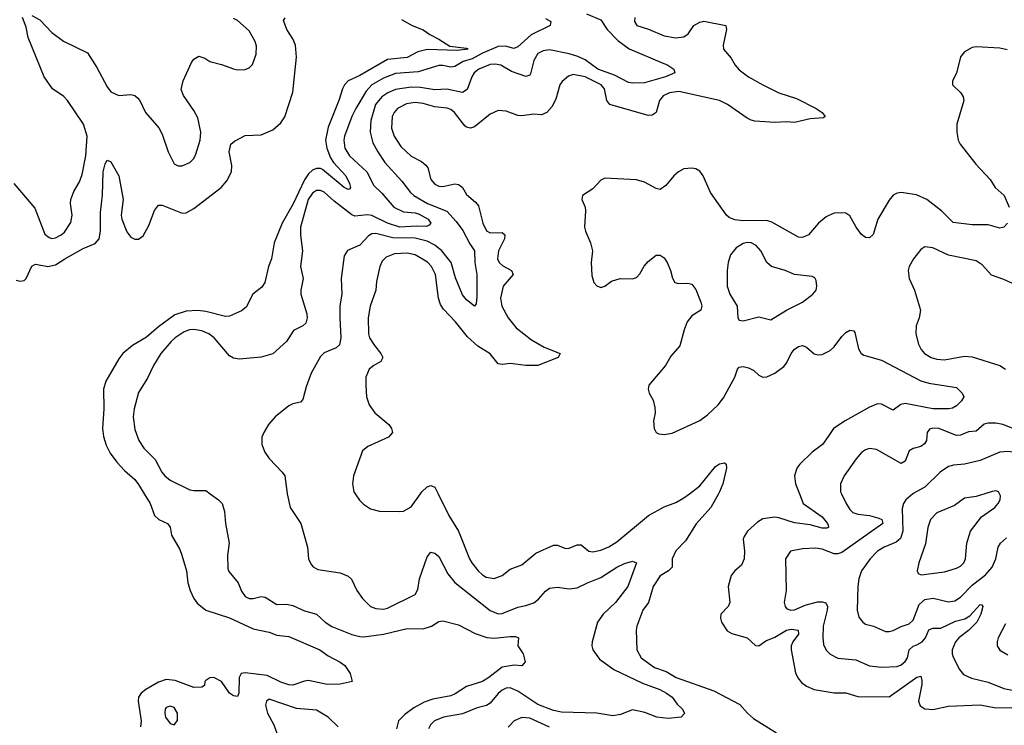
# Model space of a CAD drawing. Header units: inches. Extents: x 1678809 to 1859548, y 384609 to 522868.
# Tile 217 of 256: x 1755908 to 1760892, y 498828 to 502400. Entities that reach past the tile are written whole.
import ezdxf

# ---------------------------------------------------------------- set-up
doc = ezdxf.new("R2010")
doc.units = ezdxf.units.IN
doc.header["$MEASUREMENT"] = 0
for name, color, linetype in [('B7459', 7, 'Continuous'), ('B7469', 7, 'Continuous'), ('B7550', 7, 'Continuous'), ('B7560', 7, 'Continuous')]:
    doc.layers.add(name, color=color, linetype=linetype)

msp = doc.modelspace()

# ---------------------------------------------------------------- linework, layer by layer
at = {"layer": 'B7459', "color": 5}
for points, elevation in [([(1756538.3, 500000), (1756568.9, 499950), (1756590.4, 499890), (1756613, 499870), (1756655.8, 499850), (1756670, 499830.5), (1756676.9, 499790), (1756717.8, 499717.8), (1756728, 499690), (1756752.3, 499610), (1756759.7, 499550), (1756771, 499510), (1756790.2, 499470), (1756807, 499447), (1756850, 499410.1), (1756970, 499372.7), (1757090, 499317), (1757170, 499299.3), (1757210, 499284.3), (1757270, 499278.3), (1757428, 499210), (1757470, 499180.3), (1757530, 499148.4), (1757553, 499130), (1757580.5, 499090), (1757591.3, 499050), (1757530, 499036), (1757464.7, 499035.3), (1757370, 499054), (1757350, 499051.5), (1757290, 499030.6), (1757270, 499032.1), (1757230, 499045.6), (1757160.8, 499080.8), (1757050, 499094.4), (1757029.6, 499090.4), (1757018.8, 499070), (1757017.3, 498990), (1757010, 498974.3), (1756990, 498977.3), (1756970, 498990.8), (1756930.2, 499050.2), (1756890, 499069.2), (1756870, 499069), (1756850, 499055.3), (1756845.4, 499050), (1756843.6, 499030), (1756830, 499020.3), (1756790, 499019.9), (1756695.3, 499055.3), (1756650, 499059.9), (1756610, 499045.7), (1756546.6, 499010), (1756522.1, 498990), (1756510.1, 498969.9), (1756508.1, 498950), (1756522.7, 498850), (1756518.9, 498821.1)], 320), ([(1756871.9, 500000), (1756913.7, 499970), (1756932.7, 499950), (1756945.2, 499910), (1756950.2, 499850), (1756967.6, 499750), (1756959.7, 499690), (1756961.8, 499621.8), (1756966.6, 499606.6), (1757013.7, 499550), (1757030, 499507.3), (1757050, 499480.4), (1757070.4, 499470.4), (1757090, 499470.4), (1757130, 499479.6), (1757150, 499476.9), (1757210, 499438.8), (1757259, 499441), (1757290, 499434.3), (1757350, 499407.8), (1757410.8, 499390.8), (1757454.9, 499350), (1757488.8, 499328.8), (1757590, 499288.2), (1757630, 499277.2), (1757650, 499276), (1757750.4, 499289.6), (1757870, 499318.3), (1757950, 499316.2), (1757992.7, 499330), (1758030, 499353), (1758050, 499357.1), (1758130, 499336), (1758213.5, 499293.5), (1758272.2, 499272.2), (1758310, 499269.4), (1758390, 499278.2), (1758417.1, 499277.1), (1758433, 499270), (1758430.3, 499230), (1758455.8, 499190), (1758467.3, 499150), (1758450.5, 499129.5), (1758411.6, 499131.6), (1758350, 499121.7), (1758283.5, 499070), (1758250, 499049.9), (1758170, 499024.9), (1758113, 498987), (1758090, 498977.8), (1757999.3, 498960.7), (1757955, 498945), (1757903, 498917), (1757856.8, 498883.2), (1757825, 498850), (1757814.8, 498810)], 340), ([(1757262, 500000), (1757277.1, 499930), (1757330.4, 499850), (1757364.4, 499730), (1757370.4, 499670), (1757382.6, 499642.6), (1757394, 499630), (1757416.5, 499616.5), (1757530, 499600.3), (1757570, 499582.6), (1757587.3, 499567.3), (1757614, 499510), (1757643.1, 499470), (1757684.2, 499430), (1757710, 499419.4), (1757750, 499416.3), (1757770, 499421.5), (1757910, 499490.3), (1757924.1, 499515.9), (1757932.5, 499570), (1757970, 499680.7), (1757990, 499704.4), (1758010, 499698.7), (1758030, 499682), (1758074.4, 499594.4), (1758111.2, 499551.2), (1758290, 499409.2), (1758330, 499392.2), (1758350, 499394), (1758430, 499426.3), (1758470, 499433.7), (1758510, 499448.7), (1758533.8, 499466.2), (1758570, 499507.7), (1758590, 499522.2), (1758630, 499526.7), (1758690, 499518.8), (1758730, 499524.4), (1758781.6, 499550), (1758850, 499575.9), (1758930, 499628), (1758970, 499646.5), (1759010, 499658.4), (1759030, 499651), (1758985.6, 499530), (1758923.2, 499450), (1758861.6, 499390), (1758833, 499350), (1758805.7, 499250), (1758803.7, 499230), (1758808.5, 499210), (1758843.5, 499163.5), (1758914.7, 499110), (1759061.2, 499041.2), (1759148.5, 499010), (1759182, 498990), (1759210.4, 498970), (1759235.8, 498935.8), (1759262.8, 498910), (1759272.5, 498887.5), (1759256, 498870), (1759190, 498861.8), (1759134, 498870), (1759072.1, 498892.1), (1759010, 498906.2), (1758950, 498882.4), (1758910, 498876.8), (1758829.1, 498889.1), (1758650, 498893.9), (1758610, 498903.7), (1758530, 498933.3), (1758430, 499001.1), (1758390, 499017.9), (1758370, 499016.3), (1758350, 499005.8), (1758330, 498989.8), (1758290, 498940.7), (1758271.4, 498928.6), (1758223.2, 498916.8), (1758150, 498885.4), (1758053, 498870), (1758007.9, 498850), (1757987.9, 498830), (1757977.3, 498810)], 360), ([(1757606, 500000), (1757627.6, 499967.6), (1757647.9, 499947.9), (1757684.5, 499924.5), (1757730, 499912.6), (1757829.7, 499910.3), (1757850, 499912.4), (1757890, 499934.4), (1757937.2, 500000)], 380), ([(1758026.5, 500000), (1758079.7, 499890), (1758128.6, 499810), (1758184.3, 499670), (1758196.6, 499650), (1758228, 499610), (1758250, 499590.2), (1758270, 499578.2), (1758310, 499571.1), (1758350, 499587.1), (1758390, 499618), (1758450, 499640.2), (1758520.4, 499699.6), (1758610, 499739.6), (1758630, 499739), (1758670, 499722.3), (1758690, 499724.4), (1758730, 499741.7), (1758750, 499741.1), (1758789.3, 499709.3), (1758810, 499706.4), (1758850, 499715.2), (1758890, 499730.9), (1758930, 499756.1), (1759090.4, 499889.6), (1759170, 499934.2), (1759230, 499956.6), (1759270, 499979), (1759297.7, 500000)], 380), ([(1759445.2, 500000), (1759406.8, 499930), (1759331.8, 499848.2), (1759277.5, 499762.5), (1759228.9, 499711.1), (1759210.6, 499670), (1759210, 499628.5), (1759191.5, 499610), (1759150, 499584.8), (1759114.6, 499530), (1759091.3, 499450), (1759061.5, 499410), (1759031.4, 499330), (1759028, 499310), (1759031.5, 499210), (1759054, 499170), (1759120.9, 499120.9), (1759180.2, 499100.2), (1759230.2, 499070), (1759422, 499002), (1759552.8, 498932.8), (1759591.4, 498890), (1759622.8, 498862.8), (1759739.6, 498790)], 380), ([(1759854.6, 500000), (1759873.6, 499950), (1759970, 499883.9), (1759997.8, 499850), (1760000, 499840.5)], 420), ([(1760000, 499828.8), (1759994.2, 499825.8), (1759970, 499826), (1759910, 499842), (1759830, 499853.1), (1759750, 499878.7), (1759730, 499881.1), (1759670, 499872.7), (1759643.5, 499856.5), (1759592.6, 499810), (1759575.5, 499784.5), (1759570.2, 499769.8), (1759577.1, 499710), (1759575.2, 499670), (1759561.2, 499638.8), (1759527.7, 499610), (1759510, 499586.6), (1759495, 499530), (1759502.7, 499450), (1759493.7, 499430), (1759457.6, 499390), (1759455.8, 499370), (1759460.3, 499350), (1759490, 499307), (1759512.3, 499292.3), (1759590, 499270.2), (1759632.7, 499232.7), (1759650, 499230.3), (1759684.1, 499255.9), (1759730, 499273.6), (1759790, 499308.8), (1759814.2, 499314.2), (1759848.4, 499310), (1759850.7, 499290), (1759821.8, 499250), (1759813.9, 499230), (1759813.6, 499210), (1759834.4, 499094.4), (1759847.5, 499067.5), (1759865.1, 499045.1), (1759890, 499026.2), (1759929.5, 499009.5), (1760000, 498997.7)], 420), ([(1760000, 499708), (1759970, 499720.2), (1759935.6, 499724.4), (1759870, 499721.2), (1759810.3, 499709.7), (1759785.3, 499670), (1759787.7, 499510), (1759778, 499450), (1759782.4, 499430), (1759790, 499419.1), (1759810.3, 499410.3), (1759830, 499412.7), (1759884.2, 499435.8), (1759946.9, 499453.1), (1759970, 499453.6), (1759988, 499448), (1759997.2, 499430), (1759996.2, 499410), (1759975.3, 499330), (1759972.8, 499272.8), (1759977.1, 499237.1), (1759990, 499208.7), (1760000, 499198.2)], 440), ([(1757519.9, 498819.9), (1757470, 498869.8), (1757410, 498905.3), (1757310, 498913), (1757170, 498960.5), (1757157.1, 498950), (1757151.7, 498930), (1757162, 498890), (1757194, 498830), (1757215.6, 498770)], 340), ([(1758590, 498819.4), (1758490, 498863.6), (1758450, 498868.3), (1758411.7, 498850), (1758380.6, 498819.4)], 380)]:
    msp.add_lwpolyline(points, dxfattribs=dict(at, elevation=elevation))
at = {"layer": 'B7459', "color": 5, "elevation": 340}
msp.add_lwpolyline([(1756670, 498925.1), (1756650, 498917.6), (1756645.2, 498910), (1756642.7, 498890), (1756646.3, 498870), (1756670, 498837.3), (1756690, 498831), (1756707.2, 498852.8), (1756706.6, 498890), (1756690, 498917.7)], close=True, dxfattribs=at)
at = {"layer": 'B7469', "color": 5}
for points, elevation in [([(1760067.3, 500000), (1760091.3, 499950), (1760110, 499921.1), (1760125.8, 499905.7), (1760150, 499896.8), (1760210, 499889.6), (1760256.7, 499876.7), (1760271.8, 499870), (1760276.8, 499850), (1760070, 499703.2), (1760050, 499695.2), (1760030, 499695.8), (1760000, 499708)], 440), ([(1760428.5, 500000), (1760393.4, 499970), (1760381, 499950), (1760374.3, 499925.7), (1760378.1, 499810), (1760365.8, 499774.2), (1760344.3, 499755.7), (1760284.6, 499730), (1760250, 499709), (1760213.5, 499670), (1760169.2, 499610), (1760156.1, 499570), (1760150.3, 499530.3), (1760146.4, 499410), (1760156, 499376), (1760175.8, 499350), (1760190, 499340.8), (1760230, 499329.3), (1760290, 499303.5), (1760310, 499303), (1760330, 499308.6), (1760370, 499328.8), (1760410, 499341.7), (1760430, 499360.8), (1760460.5, 499439.5), (1760490, 499464.6), (1760531.2, 499471.2), (1760610, 499452.2), (1760641.4, 499458.6), (1760670, 499477.1), (1760730, 499537.2), (1760796.5, 499590), (1760830, 499629.1), (1760849.8, 499670), (1760861.4, 499730), (1760872.2, 499750), (1760903.3, 499776.7)], 460), ([(1760794.1, 500000), (1760750, 499985.7), (1760690, 499976.9), (1760639.2, 499940.8), (1760550, 499904), (1760517.7, 499870), (1760504.2, 499830), (1760493.2, 499746.8), (1760459.6, 499650), (1760450.5, 499610), (1760456.3, 499596.3), (1760470.4, 499590.4), (1760590, 499605.6), (1760650, 499623.5), (1760670, 499633.8), (1760687, 499650), (1760695.6, 499670), (1760702.4, 499750), (1760721.3, 499810), (1760776.1, 499883.9), (1760844.4, 499930), (1760861.8, 499950), (1760870.7, 499970), (1760872.5, 499990), (1760867.6, 500000)], 480), ([(1760000, 499840.5), (1760002.4, 499830), (1760000, 499828.8)], 420), ([(1760000, 499198.2), (1760010, 499187.7), (1760050, 499168.1), (1760139.8, 499159.8), (1760210, 499129.2), (1760270, 499121.5), (1760350, 499125.2), (1760370, 499134.2), (1760390, 499151.4), (1760402.6, 499170), (1760410.6, 499210), (1760430.8, 499229.2), (1760450, 499234.6), (1760475.6, 499250), (1760493.1, 499270), (1760510, 499311.1), (1760530, 499320.1), (1760570, 499320.3), (1760644.8, 499355.2), (1760692.7, 499367.3), (1760717.4, 499382.6), (1760770, 499439.6), (1760777.8, 499437.8), (1760783.7, 499430), (1760772.8, 499390), (1760752.8, 499350), (1760711.4, 499308.6), (1760661.6, 499270), (1760645.2, 499250), (1760628.1, 499210), (1760627.6, 499190), (1760633.7, 499173.7), (1760664.6, 499110), (1760685, 499085), (1760726.7, 499066.7), (1760810, 499046.4), (1760890, 499014.6), (1760950, 499003.1)], 440), ([(1760898, 499342), (1760860.8, 499270), (1760855.6, 499250), (1760856.5, 499230), (1760870, 499208.9), (1760910, 499184.7)], 460), ([(1760000, 498997.7), (1760030, 498992.7), (1760090, 498992.9), (1760150, 498974.3), (1760310, 498972.6), (1760450, 499071), (1760470, 499076.4), (1760475.2, 499055.2), (1760473.9, 499033.9), (1760456.9, 498950), (1760466.7, 498926.7), (1760490, 498911.3), (1760530, 498908.2), (1760610, 498924.1), (1760770, 498931.1), (1760850, 498916.9), (1760930, 498917.7)], 420)]:
    msp.add_lwpolyline(points, dxfattribs=dict(at, elevation=elevation))
at = {"layer": 'B7550', "color": 5}
for points, elevation in [([(1755878.3, 501570), (1755985, 501445), (1756034.6, 501314.6), (1756057, 501297), (1756070, 501292.7), (1756090, 501295.8), (1756118.7, 501310), (1756135.3, 501324.7), (1756167, 501373), (1756172.8, 501410), (1756164.7, 501470), (1756166.6, 501490), (1756182.7, 501530), (1756210, 501578.4), (1756223.5, 501616.5), (1756242.5, 501710), (1756249.5, 501810), (1756230.2, 501870.2), (1756150.2, 501990.2), (1756131.2, 502011.2), (1756073.7, 502050), (1756032.2, 502110), (1755950.6, 502310), (1755941.5, 502361.5), (1755922, 502410)], 340), ([(1755890, 501081.7), (1755910, 501075.4), (1755930, 501079.6), (1755941, 501090), (1755968.7, 501151.3), (1755980.6, 501159.4), (1755990, 501161.7), (1756050, 501151.1), (1756090, 501159.1), (1756136.8, 501190), (1756230, 501241), (1756290, 501267.6), (1756309.9, 501290), (1756317, 501330), (1756316.2, 501423.8), (1756327.8, 501512.2), (1756329.9, 501630.1), (1756340.4, 501670), (1756350, 501688.2), (1756370, 501680.4), (1756409.3, 501609.3), (1756431.4, 501490), (1756422.1, 501410), (1756424.5, 501390), (1756450, 501325.2), (1756470, 501298.2), (1756490, 501288.2), (1756510, 501288), (1756533.7, 501306.3), (1756561.9, 501358.1), (1756590, 501434.4), (1756610, 501460.3), (1756630, 501461.5), (1756730, 501420.8), (1756750, 501422), (1756790, 501444.2), (1756927.1, 501550), (1756955.9, 501584.1), (1756979.7, 501630), (1756981.5, 501661.4), (1756968.3, 501730), (1756976, 501770), (1756994.7, 501785.3), (1757050, 501813.1), (1757130, 501817.3), (1757190, 501841.7), (1757230, 501877.4), (1757250, 501907.4), (1757290, 502033), (1757309.9, 502210), (1757303.7, 502270), (1757290, 502302.3), (1757260.9, 502350), (1757244.1, 502395.9), (1757251.1, 502408.9)], 320), ([(1755970, 502420.3), (1756010, 502398.3), (1756070, 502335.3), (1756130, 502290.4), (1756251.3, 502231.3), (1756298.3, 502158.3), (1756350, 502059.3), (1756370, 502035.3), (1756410, 502015.6), (1756470, 502020.2), (1756490, 502015.3), (1756504.4, 502004.4), (1756516.4, 501990), (1756545.5, 501930), (1756611.5, 501851.5), (1756630, 501820.7), (1756660.3, 501730), (1756690, 501670.7), (1756710, 501660.4), (1756730, 501660.3), (1756770, 501676.5), (1756790, 501696.4), (1756800.4, 501719.6), (1756821.4, 501790), (1756825.6, 501830), (1756810, 501902.9), (1756790, 501940.5), (1756736.4, 502016.4), (1756726.2, 502046.2), (1756735.1, 502090), (1756777.7, 502182.3), (1756790, 502200.7), (1756814.8, 502214.8), (1756845.2, 502205.2), (1756870, 502188), (1756930, 502173), (1756990, 502150.4), (1757010, 502145.7), (1757050, 502147), (1757070, 502155.8), (1757086.7, 502173.3), (1757104.7, 502224.7), (1757106.5, 502266.5), (1757100.5, 502290), (1757070, 502342.7), (1757010, 502395.6), (1756990, 502405.1)], 340), ([(1757840.6, 502400.6), (1757894, 502370), (1757950, 502349), (1757984.3, 502324.3), (1758030, 502301.8), (1758086, 502266), (1758170, 502255.2), (1758178.7, 502250), (1758123.3, 502243.3), (1757970, 502248.4), (1757923.1, 502236.9), (1757870, 502209), (1757770, 502198.4), (1757630, 502116.7), (1757570, 502089.8), (1757552.5, 502070), (1757542.6, 502050), (1757523.8, 501990), (1757470, 501855.1), (1757456.2, 501790), (1757463.4, 501750), (1757481, 501701), (1757496.8, 501676.8), (1757559.6, 501610), (1757578.3, 501570), (1757582, 501550), (1757577.6, 501542.4), (1757570, 501539.7), (1757550, 501549.8), (1757440.8, 501640.8), (1757430, 501646.1), (1757410, 501646.4), (1757390, 501638.1), (1757370, 501619.5), (1757350, 501589.4), (1757291.9, 501468.1), (1757236.5, 501370), (1757196.8, 501270), (1757182.3, 501190), (1757167.3, 501150), (1757149.1, 501070), (1757133.8, 501046.2), (1757087.6, 501010), (1757054.7, 500945.3), (1757030, 500926.8), (1756970, 500899.8), (1756950, 500896.8), (1756850, 500923.1), (1756810, 500927.9), (1756750, 500924.9), (1756693.9, 500906.1), (1756610, 500844.8), (1756550, 500793.1), (1756478.4, 500750), (1756430.9, 500710), (1756410, 500682.3), (1756343.9, 500570), (1756332.2, 500530), (1756334.6, 500430), (1756328, 500330), (1756332.7, 500290), (1756345.8, 500245.8), (1756365.9, 500205.9), (1756400, 500160), (1756437.8, 500117.8), (1756490, 500072.9), (1756510, 500046.3), (1756538.3, 500000)], 320), ([(1758570, 502406.3), (1758596.3, 502390), (1758594, 502370), (1758497.4, 502322.6), (1758430, 502262.1), (1758410, 502253.5), (1758366.3, 502266.3), (1758330, 502264.8), (1758250, 502230.4), (1758198.7, 502201.3), (1758152.3, 502187.7), (1758110, 502162.1), (1758090, 502158.6), (1758050, 502168.6), (1758030, 502168.5), (1757925.1, 502134.9), (1757810, 502126.6), (1757750, 502104.4), (1757690, 502069.9), (1757662.1, 502037.9), (1757609.1, 501950.9), (1757590.1, 501910), (1757552.7, 501810), (1757549.5, 501790), (1757554.3, 501750), (1757578.2, 501710), (1757664.6, 501630), (1757700.7, 501560.7), (1757741.5, 501521.5), (1757801.9, 501450), (1757850, 501426.3), (1757910, 501422.7), (1757930, 501416.1), (1757975.4, 501390), (1757990, 501369.5), (1757981.1, 501358.9), (1757967.3, 501352.7), (1757914.8, 501354.8), (1757832.3, 501350), (1757769, 501369), (1757690, 501408.5), (1757668, 501412), (1757605.2, 501405.2), (1757590, 501411.8), (1757500.6, 501480.6), (1757450, 501527.1), (1757430, 501535.7), (1757410, 501535.9), (1757390, 501521.8), (1757367.7, 501490), (1757328.9, 501350), (1757329.5, 501309.5), (1757339.7, 501230), (1757329.3, 501150), (1757342.8, 501090), (1757330.3, 501030), (1757330.3, 501010), (1757362.2, 500910), (1757363.6, 500890), (1757355.9, 500864.1), (1757340.5, 500850), (1757293.8, 500826.2), (1757258.9, 500770), (1757190, 500708.3), (1757130, 500691.2), (1757018.5, 500681.5), (1756990, 500686), (1756970, 500698.7), (1756892.3, 500790), (1756865.7, 500810), (1756830, 500825.4), (1756790, 500832.2), (1756767.7, 500830), (1756740.1, 500820.1), (1756695.5, 500790), (1756675.2, 500770), (1756623.2, 500710), (1756585.8, 500650), (1756554.2, 500585.8), (1756510, 500512.7), (1756487.9, 500430), (1756482.7, 500390), (1756490, 500326), (1756510.3, 500270), (1756536, 500230), (1756593.9, 500173.9), (1756627.1, 500110), (1756643.2, 500090), (1756670, 500068.4), (1756770, 500020.2), (1756790, 500015.8), (1756850, 500015.8), (1756871.9, 500000)], 340), ([(1758777, 502430), (1758850, 502399.5), (1758882.3, 502350), (1758935, 502295), (1758992.8, 502252.8), (1759189.5, 502169.5), (1759219.5, 502150), (1759223.8, 502130), (1759176.9, 502110), (1759070, 502079.7), (1759010, 502078.1), (1758990, 502082.4), (1758918.8, 502118.8), (1758834.9, 502150), (1758770, 502196.7), (1758733.3, 502213.3), (1758690, 502227.5), (1758590, 502246.8), (1758558.5, 502241.5), (1758530, 502228), (1758510, 502192.7), (1758494.3, 502125.7), (1758490, 502118.4), (1758470, 502111.3), (1758398.1, 502138.1), (1758342.9, 502170), (1758314.8, 502174.8), (1758290, 502172.9), (1758231.3, 502150), (1758209, 502131), (1758196.2, 502110), (1758173.6, 502046.4), (1758150, 502031.3), (1758070, 502047.6), (1758010, 502045.3), (1757937.2, 502057.2), (1757890, 502058.9), (1757810, 502046.2), (1757771.9, 502030), (1757741.5, 502010), (1757709.6, 501970), (1757686.1, 501890), (1757682, 501830), (1757696.1, 501776.1), (1757720.5, 501730), (1757757, 501677), (1757841.7, 501581.7), (1757885.4, 501525.4), (1757903.2, 501510), (1757972.8, 501470), (1758069.7, 501429.7), (1758118.1, 501378.1), (1758151.8, 501331.8), (1758185.8, 501265.8), (1758210.1, 501230), (1758211.6, 501170), (1758221.5, 501110), (1758222, 500998), (1758218, 500962), (1758210, 500949.6), (1758170, 500981), (1758150, 501006.6), (1758113.2, 501093.2), (1758092.5, 501170), (1758044.3, 501230), (1758010, 501258.6), (1757970, 501278.9), (1757910, 501294.1), (1757796.3, 501296.3), (1757710, 501317.3), (1757690, 501315.3), (1757673.8, 501306.2), (1757630, 501258.2), (1757568, 501232), (1757550, 501204), (1757535.6, 501090), (1757539.3, 501010), (1757528.6, 500951.4), (1757527.8, 500892.2), (1757533.6, 500790), (1757526.5, 500753.5), (1757510, 500739.1), (1757450, 500714), (1757430, 500695.4), (1757383.9, 500610), (1757358.9, 500541.1), (1757342, 500478), (1757330, 500463.6), (1757290, 500455.1), (1757270, 500445.6), (1757200.5, 500390), (1757168, 500350), (1757143, 500310), (1757134.2, 500285.8), (1757134, 500250), (1757148.7, 500210), (1757170, 500179.1), (1757237.3, 500110), (1757250.5, 500090), (1757261.7, 500001.7), (1757262, 500000)], 360), ([(1759021.1, 502410), (1759020.7, 502390), (1759032.7, 502370), (1759091.5, 502351.5), (1759170, 502318.2), (1759230, 502307.1), (1759270, 502312.9), (1759291.3, 502328.7), (1759321.2, 502370), (1759350, 502387.9), (1759371.5, 502391.5), (1759482, 502370), (1759486.3, 502350), (1759469, 502270), (1759470.3, 502250.3), (1759510, 502205.5), (1759530.3, 502170), (1759550, 502146.3), (1759597, 502110), (1759670, 502069.1), (1759750.7, 502030), (1759840.1, 502000.1), (1759939.5, 501950), (1759970.3, 501930), (1759985.5, 501910), (1759977.1, 501902.9), (1759910, 501898.3), (1759830, 501879.3), (1759790, 501882.2), (1759730, 501878.9), (1759630, 501886), (1759610, 501890.7), (1759590, 501902), (1759490.6, 501970.6), (1759450, 501991.4), (1759244, 502036), (1759197.6, 502030), (1759165.7, 502014.3), (1759146.6, 501990), (1759129.4, 501930.6), (1759110, 501915.6), (1759090, 501914), (1758895.8, 501970), (1758880.2, 501990), (1758869.1, 502050), (1758851.4, 502070), (1758770, 502109.9), (1758710, 502121.9), (1758685.7, 502114.3), (1758653.6, 502086.4), (1758642.9, 502070), (1758621.9, 501998.1), (1758601.3, 501958.7), (1758576.9, 501930), (1758550, 501917.6), (1758510, 501921.5), (1758450, 501913), (1758430, 501914.5), (1758370, 501936.2), (1758330, 501940.8), (1758290, 501921.8), (1758210, 501857.3), (1758190, 501851.4), (1758170, 501855), (1758161.6, 501861.6), (1758109, 501930), (1758090, 501945.7), (1758072.1, 501952.1), (1758010, 501958.8), (1757950, 501975.4), (1757910, 501979.7), (1757865.6, 501974.4), (1757819.7, 501950), (1757803.2, 501930), (1757794, 501910), (1757790.7, 501850), (1757803.3, 501810), (1757837.6, 501757.6), (1757889.3, 501709.3), (1757941.5, 501681.5), (1757964, 501664), (1757973.8, 501650), (1757988.5, 501590), (1758010, 501566.7), (1758030, 501557.7), (1758050, 501555.8), (1758110, 501569.4), (1758130, 501566.2), (1758139.5, 501559.5), (1758150.1, 501550.1), (1758170, 501514.9), (1758215.9, 501475.9), (1758230, 501457.1), (1758252.8, 501370), (1758271.2, 501331.2), (1758290, 501321.6), (1758350, 501321.7), (1758364.5, 501310), (1758362.5, 501290), (1758331.2, 501230), (1758326, 501190), (1758334.3, 501170), (1758353.6, 501153.6), (1758396.9, 501130), (1758406.2, 501110), (1758356.1, 501050), (1758342.1, 500990), (1758348.8, 500950), (1758379.8, 500890), (1758420.4, 500840.4), (1758499.2, 500779.2), (1758562.8, 500742.8), (1758643.8, 500710), (1758634.4, 500690), (1758531.3, 500648.7), (1758470, 500649.9), (1758390, 500659.2), (1758350, 500654.8), (1758330, 500658.2), (1758290, 500707.6), (1758226.7, 500746.7), (1758174.3, 500794.3), (1758114.6, 500870), (1758053.6, 500933.6), (1758038.7, 500958.7), (1758027.6, 500990), (1758013.3, 501110), (1757992.5, 501150), (1757971.9, 501171.9), (1757910, 501209.1), (1757870, 501218.5), (1757806, 501214), (1757762.6, 501197.4), (1757743.3, 501176.7), (1757731.5, 501150), (1757713.7, 501073.7), (1757710.2, 501030), (1757682.3, 500950), (1757672.5, 500890), (1757673.4, 500810), (1757679.1, 500790), (1757703.5, 500750), (1757736.5, 500710), (1757746.3, 500690), (1757735.8, 500670), (1757700.3, 500650), (1757676.9, 500630), (1757660.8, 500590), (1757660.3, 500550), (1757664.2, 500490), (1757676.5, 500450), (1757706.4, 500410), (1757777.1, 500350), (1757790.4, 500330), (1757794.4, 500310), (1757774.1, 500285.9), (1757670, 500239.8), (1757642.9, 500217.1), (1757597.4, 500090), (1757592.2, 500050), (1757599.3, 500010), (1757606, 500000)], 380), ([(1760000, 501406.2), (1759990, 501401.7), (1759951.6, 501370), (1759900.3, 501310), (1759870, 501297.6), (1759850, 501298.7), (1759714.8, 501374.8), (1759690, 501383.5), (1759570, 501380.7), (1759527.3, 501387.3), (1759498.5, 501398.5), (1759485.6, 501410), (1759404.9, 501524.9), (1759367.3, 501610), (1759350, 501632.3), (1759330, 501644.5), (1759310, 501647.6), (1759270, 501644.2), (1759243, 501630), (1759219.5, 501610), (1759179.3, 501560.7), (1759150, 501540.9), (1759130, 501544.5), (1759070, 501576.8), (1759030, 501588.6), (1758870, 501597.4), (1758850, 501587.6), (1758810, 501543), (1758757.3, 501510), (1758753.4, 501490), (1758770.3, 501450.3), (1758771.5, 501431.5), (1758767.3, 501350), (1758771.3, 501330), (1758798.2, 501270), (1758808.1, 501230), (1758800.2, 501170), (1758804, 501104), (1758814.9, 501070), (1758830, 501053), (1758850, 501044.4), (1758870, 501050.4), (1758904.4, 501075.6), (1758930, 501084.7), (1758950, 501089.1), (1759010, 501088.7), (1759030, 501094.9), (1759047.3, 501112.7), (1759068.7, 501151.3), (1759090, 501174.9), (1759130, 501207.3), (1759150, 501207.3), (1759170, 501194.8), (1759187, 501167), (1759203.1, 501130), (1759211.7, 501091.7), (1759224.9, 501070), (1759243.6, 501063.6), (1759290, 501066.7), (1759310, 501060.9), (1759330, 501034.4), (1759355.5, 500970), (1759360.7, 500950), (1759355.2, 500930), (1759310, 500901.1), (1759286.9, 500870), (1759271.5, 500830), (1759250, 500749.4), (1759203.8, 500696.2), (1759177.1, 500650), (1759092.7, 500550), (1759088.5, 500530), (1759094.4, 500510), (1759114.2, 500474.2), (1759123.4, 500436.6), (1759124.4, 500410), (1759117.1, 500370), (1759119.1, 500330), (1759130.4, 500310.4), (1759143.1, 500303.1), (1759170, 500299.5), (1759210, 500307.4), (1759350, 500371.3), (1759390, 500399.2), (1759443.9, 500450), (1759470, 500485.3), (1759528.2, 500590), (1759540.7, 500630), (1759550, 500641.2), (1759570, 500644.2), (1759596.8, 500636.8), (1759624.2, 500624.2), (1759650, 500600.8), (1759670, 500590.2), (1759690, 500591.2), (1759730, 500610.2), (1759776.5, 500643.6), (1759790, 500661.3), (1759812.5, 500710), (1759828.9, 500731.1), (1759850, 500745.6), (1759870.1, 500750.1), (1759890, 500742.8), (1759930, 500708.1), (1759950, 500702.8), (1759970, 500704.7), (1760000, 500719.7)], 420), ([(1760000, 500289.7), (1759972.4, 500250), (1759919.6, 500210), (1759856.2, 500150), (1759842, 500130), (1759829.3, 500090), (1759835.5, 500050), (1759854.6, 500000)], 420), ([(1759297.7, 500000), (1759350, 500039.7), (1759430, 500137.3), (1759450, 500152.1), (1759476.1, 500156.1), (1759484.9, 500150), (1759486, 500130), (1759467, 500050), (1759450.7, 500010), (1759445.2, 500000)], 380), ([(1757937.2, 500000), (1757944.4, 500010), (1757970, 500034.6), (1757990, 500041.1), (1758010, 500034), (1758026.5, 500000)], 380)]:
    msp.add_lwpolyline(points, dxfattribs=dict(at, elevation=elevation))
at = {"layer": 'B7550', "color": 5, "elevation": 440}
msp.add_lwpolyline([(1759590, 501271.5), (1759570, 501267), (1759534.3, 501245.7), (1759506.2, 501210), (1759493.5, 501170), (1759489.2, 501130), (1759488.4, 501050), (1759502.2, 501010), (1759540.2, 500950), (1759543.7, 500890), (1759550, 500879.1), (1759570, 500874.9), (1759650, 500895.5), (1759710, 500880.7), (1759789.3, 500930), (1759870, 500970.3), (1759922.2, 501010), (1759939, 501030), (1759943.7, 501050), (1759940.1, 501080.1), (1759932.9, 501092.9), (1759919.2, 501099.2), (1759830, 501109.7), (1759782.7, 501130), (1759713.6, 501150), (1759690, 501171.1), (1759659.5, 501230), (1759636.3, 501256.3), (1759610, 501269.9)], close=True, dxfattribs=at)
at = {"layer": 'B7560', "color": 5}
for points, elevation in [([(1760907.2, 502247.2), (1760870, 502255.5), (1760750, 502262), (1760730, 502258.9), (1760690, 502236.9), (1760670, 502212), (1760650.3, 502129.7), (1760630.5, 502090), (1760630.6, 502070), (1760671.8, 502030), (1760684, 502010), (1760687.2, 501990), (1760652, 501870), (1760651.3, 501830), (1760658.5, 501790), (1760669.2, 501770), (1760748.6, 501668.6), (1760821.1, 501590), (1760846.4, 501550), (1760891.4, 501510), (1760916.5, 501450)], 420), ([(1760908.5, 501370), (1760890, 501349.6), (1760870, 501344.4), (1760810, 501360.6), (1760730, 501360.8), (1760633.5, 501373.5), (1760575.8, 501430), (1760500.7, 501490), (1760447.5, 501512.5), (1760370, 501524.8), (1760350, 501521.4), (1760330, 501511.1), (1760310, 501486.3), (1760251.1, 501390), (1760228, 501312), (1760210, 501296.3), (1760190, 501297.4), (1760170, 501312.6), (1760141.8, 501350), (1760110, 501407.6), (1760090, 501419.7), (1760070, 501422.4), (1760030, 501419.7), (1760000, 501406.2)], 420), ([(1760970, 501047.4), (1760890, 501083.9), (1760826.8, 501106.8), (1760779.4, 501159.4), (1760750, 501178.9), (1760610, 501207.4), (1760530, 501244.2), (1760490, 501249.4), (1760470, 501236), (1760432.7, 501190), (1760410.4, 501150), (1760406, 501130), (1760410.4, 501090), (1760438, 501030), (1760468, 500930), (1760461.6, 500890), (1760446, 500850), (1760444.4, 500810), (1760457.7, 500757.7), (1760470.4, 500730), (1760488.2, 500710), (1760522, 500690), (1760550, 500681.3), (1760590, 500678.2), (1760690, 500697.2), (1760730, 500693.6), (1760869.4, 500649.4), (1760898.3, 500630)], 440), ([(1760000, 500719.7), (1760010, 500724.7), (1760030, 500744), (1760070, 500796.9), (1760090, 500816.5), (1760110, 500827.6), (1760130, 500825.5), (1760135.8, 500815.8), (1760153.6, 500733.6), (1760168, 500710), (1760181.2, 500701.2), (1760270, 500675.8), (1760470, 500571.6), (1760510, 500559.1), (1760650, 500537.2), (1760679.4, 500510), (1760686.5, 500490), (1760675.8, 500470), (1760650, 500444.5), (1760630, 500433.4), (1760610.6, 500429.4), (1760530, 500430.3), (1760390, 500457.7), (1760368.1, 500451.9), (1760330, 500423.9), (1760270, 500454), (1760250, 500455.3), (1760210, 500438.9), (1760086.3, 500370), (1760028, 500330), (1760000, 500289.7)], 420), ([(1760970, 500316.1), (1760885.4, 500350), (1760850, 500357.8), (1760810, 500358.1), (1760790, 500352.7), (1760750, 500317.7), (1760710, 500313.6), (1760670, 500296.1), (1760650, 500295.6), (1760561.2, 500330), (1760530, 500332.1), (1760513.1, 500326.9), (1760501.6, 500310), (1760497.8, 500270), (1760488, 500252), (1760470, 500239.8), (1760430, 500229.8), (1760410, 500217.3), (1760390, 500165.1), (1760370, 500153.1), (1760244.6, 500224.6), (1760210, 500228.4), (1760190, 500222), (1760170, 500208.6), (1760142.6, 500177.4), (1760080.7, 500090), (1760062.4, 500050), (1760062.4, 500010), (1760067.3, 500000)], 440), ([(1761032.9, 500000), (1761014.2, 500105.8), (1760990, 500173.3), (1760970, 500198.2), (1760950, 500208.4), (1760910, 500213.4), (1760869.4, 500210.6), (1760770, 500168.3), (1760690.8, 500150), (1760634.8, 500145.2), (1760610, 500138.2), (1760567.1, 500110), (1760490, 500034.2), (1760430, 500001.2), (1760428.5, 500000)], 460), ([(1760867.6, 500000), (1760862.7, 500010), (1760850, 500014.2), (1760830, 500011.6), (1760794.1, 500000)], 480)]:
    msp.add_lwpolyline(points, dxfattribs=dict(at, elevation=elevation))

doc.saveas('drawing.dxf')
